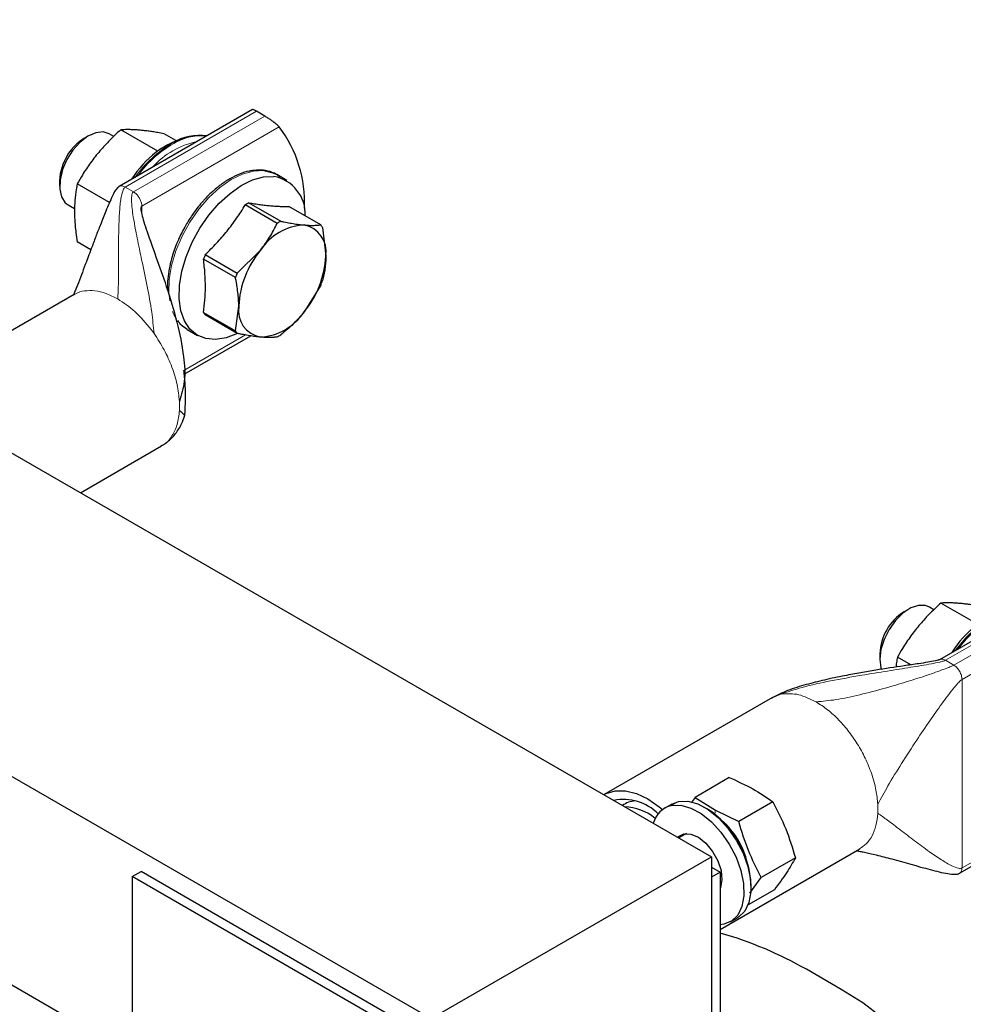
# Model space of a CAD drawing. Header units: millimetres. Extents: x 5 to 418, y 2 to 292.
# Tile 36 of 43: x 356 to 379, y 109 to 133. Entities that reach past the tile are written whole.
import ezdxf

# ---------------------------------------------------------------- set-up
doc = ezdxf.new("R2010")
doc.units = ezdxf.units.MM

msp = doc.modelspace()

# ---------------------------------------------------------------- linework, layer by layer
at = {"color": 7, "linetype": 'Continuous', "lineweight": 25}
for p, q in [((337.6207, 133.3275), (372.9761, 112.9173)), ((361.7902, 131.135), (358.5453, 129.2618)), ((362.0897, 130.977), (361.887, 131.094)), ((359.4855, 130.1199), (358.58, 130.6427)), ((357.7977, 130.4964), (357.6799, 130.4284)), ((358.4093, 130.4816), (358.2978, 130.546)), ((359.9233, 130.3847), (359.6406, 130.5479)), ((330.7901, 129.3843), (366.1454, 108.9741)), ((357.0907, 129.4078), (357.0907, 129.2718)), ((362.6307, 129.4072), (362.3825, 129.5505)), ((358.3078, 128.8681), (357.5193, 129.3233)), ((357.2978, 128.8139), (357.4551, 128.7232)), ((362.3922, 128.3622), (361.6137, 128.8116)), ((361.7013, 128.8622), (362.4798, 128.4128)), ((363.4528, 128.3258), (362.6743, 128.7752)), ((363.4966, 128.2634), (363.5772, 127.5682)), ((357.8505, 127.7178), (357.5193, 127.909)), ((361.4191, 127.1517), (361.9862, 127.7104)), ((361.3753, 127.0388), (360.5968, 127.4882)), ((360.6406, 127.6012), (361.4191, 127.1517)), ((363.4528, 126.8531), (363.0469, 126.2013)), ((357.4451, 126.6264), (353.3411, 124.2573)), ((361.3753, 125.7414), (361.4559, 126.3436)), ((360.5968, 126.1908), (361.3753, 125.7414)), ((361.4191, 125.679), (360.6406, 126.1285)), ((360.1285, 124.6853), (361.7465, 125.6194)), ((360.2026, 125.7745), (360.4508, 125.6312)), ((329.3617, 125.1305), (361.6058, 106.5164)), ((357.5972, 121.7953), (359.5749, 122.937)), ((359.5672, 122.9447), (359.5903, 122.9556)), ((381.7758, 119.5975), (378.5302, 117.7239)), ((379.4712, 118.5825), (378.5656, 119.1052)), ((377.7833, 118.959), (377.6655, 118.8909)), ((378.395, 118.9441), (378.2834, 119.0085)), ((377.0764, 117.8703), (377.0764, 117.7343)), ((377.8299, 117.5982), (377.505, 117.7858)), ((374.4609, 116.8034), (370.3569, 114.4342)), ((374.4632, 116.7926), (374.4396, 116.7814)), ((373.4091, 114.8495), (372.5767, 114.3689)), ((372.0064, 114.2044), (372.1715, 114.2666)), ((372.5767, 114.3689), (372.4822, 114.237)), ((372.5767, 114.3689), (373.0692, 114.0528)), ((372.0064, 114.2044), (371.8367, 114.1064)), ((372.8631, 114.0924), (372.8066, 114.125)), ((373.0692, 114.0528), (373.638, 113.7806)), ((374.4704, 114.2611), (373.638, 113.7806)), ((379.0203, 112.5163), (381.7322, 114.0819)), ((372.3648, 113.4875), (372.1766, 113.3788)), ((372.3349, 113.4702), (372.3454, 113.4866)), ((373.1882, 111.1498), (376.5907, 113.114)), ((366.1454, 108.9741), (372.9761, 112.9173)), ((372.9761, 112.9173), (372.9761, 104.7519)), ((375.0192, 112.8951), (374.1868, 112.4146)), ((372.9761, 112.6641), (373.1882, 112.5417)), ((358.8622, 112.4355), (359.0744, 112.558)), ((365.9333, 108.3535), (358.8622, 112.4355)), ((358.8622, 112.4355), (358.8622, 108.1002)), ((366.1454, 108.476), (359.0744, 112.558)), ((373.1882, 112.5417), (372.9761, 112.4192)), ((372.9761, 112.4192), (372.9761, 104.2701)), ((373.1882, 112.5417), (373.1882, 104.3926)), ((373.911, 112.0296), (374.1868, 112.4146)), ((374.5068, 112.1175), (373.8652, 111.7471)), ((373.9377, 112.1656), (373.9377, 112.2309)), ((373.4366, 111.335), (373.6063, 111.433)), ((373.2716, 111.2728), (373.1882, 111.2616)), ((376.1368, 109.687), (375.2883, 110.1769))]:
    msp.add_line(p, q, dxfattribs=at)
at = {"color": 7, "linetype": 'Continuous', "lineweight": 18}
for p, q in [((358.6888, 129.2477), (361.887, 131.094)), ((362.0897, 130.977), (358.8915, 129.1307)), ((359.0942, 128.7796), (362.4412, 130.7118)), ((358.6888, 129.2477), (358.8915, 129.1307)), ((358.8915, 129.1307), (358.9575, 129.0798)), ((359.0942, 128.7796), (359.0942, 128.5749)), ((359.3925, 125.6762), (359.3178, 125.7782)), ((361.6165, 125.6413), (360.1211, 124.778)), ((378.6744, 117.7102), (381.8727, 119.5565)), ((382.0754, 119.4395), (378.8771, 117.5932)), ((379.0798, 117.2421), (382.4269, 119.1743)), ((378.6084, 117.7355), (378.6744, 117.7102)), ((378.6744, 117.7102), (378.8771, 117.5932)), ((379.0798, 117.2421), (379.0798, 112.6477)), ((374.6378, 116.8753), (374.4632, 116.7926)), ((374.7125, 116.8909), (374.6378, 116.8753)), ((372.0018, 114.1686), (372.1715, 114.2666)), ((373.0525, 113.9636), (373.0692, 114.0528)), ((381.6021, 114.1038), (379.0798, 112.6477))]:
    msp.add_line(p, q, dxfattribs=at)
at = {"color": 7, "linetype": 'Continuous', "lineweight": 25, "flags": 128}
for points in [[(358.2978, 130.546), (358.1514, 130.5912), (357.973, 130.5722), (357.7817, 130.487), (357.5916, 130.342), (357.4167, 130.1478), (357.2702, 129.919), (357.1627, 129.6724), (357.1024, 129.4264), (357.0936, 129.1992), (357.1371, 129.0077), (357.2295, 128.866), (357.2978, 128.8139)], [(357.1696, 129.7936), (357.1055, 129.5678), (357.0907, 129.4078)], [(362.0633, 129.649), (362.2893, 129.5958), (362.3825, 129.5505)], [(361.4298, 125.6797), (361.4256, 125.6776), (361.1529, 125.5725), (360.8928, 125.53), (360.6534, 125.5514), (360.4426, 125.636), (360.2671, 125.7812), (360.1325, 125.9822), (360.0432, 126.2327), (360.002, 126.5245), (360.0103, 126.8482), (360.0677, 127.1935), (360.1725, 127.5493), (360.3213, 127.9041), (360.5093, 128.2466), (360.7304, 128.5657), (360.9776, 128.8511), (361.2428, 129.0937), (361.5177, 129.2858), (361.7933, 129.421), (362.0607, 129.4951), (362.3115, 129.5057), (362.3115, 129.5057)], [(360.2026, 125.7745), (360.1944, 125.7793), (360.0875, 125.8568)], [(378.2834, 119.0085), (378.1912, 119.045), (378.0203, 119.0486), (377.8317, 118.985), (377.6396, 118.8589), (377.4581, 118.6797), (377.3008, 118.4606), (377.1793, 118.218), (377.1026, 117.9697), (377.0764, 117.7343)], [(380.6633, 118.9553), (380.4996, 118.9743), (380.2439, 118.9477), (379.9736, 118.858), (379.6974, 118.708), (379.4241, 118.5027), (379.1626, 118.2486), (378.9212, 117.9539), (378.9158, 117.9465)], [(378.98, 117.9835), (379.1882, 118.2338), (379.4498, 118.4879), (379.723, 118.6932), (379.9993, 118.8432), (380.2696, 118.9329), (380.5253, 118.9595), (380.6504, 118.9479)], [(377.0764, 117.7343), (377.1026, 117.5291), (377.1171, 117.4846)], [(370.3569, 114.4342), (370.4072, 114.4606), (370.629, 114.526), (370.8778, 114.5254), (371.1451, 114.4589), (371.4219, 114.3288), (371.6986, 114.1394), (371.7822, 114.0703)], [(372.1715, 114.2666), (372.3958, 114.2731), (372.6406, 114.2067), (372.8938, 114.0707), (373.1426, 113.872), (373.3746, 113.6204), (373.578, 113.3286), (373.7428, 113.0113), (373.8606, 112.6842), (373.9255, 112.364), (373.9344, 112.0665), (373.8866, 111.8068), (373.7847, 111.5977), (373.6337, 111.45), (373.6063, 111.433)], [(372.0018, 114.1686), (372.2261, 114.1751), (372.4709, 114.1088), (372.7241, 113.9728), (372.9729, 113.774), (373.2049, 113.5224), (373.4083, 113.2306), (373.5731, 112.9133), (373.6909, 112.5863), (373.7558, 112.266), (373.7647, 111.9685), (373.7169, 111.7088), (373.615, 111.4998), (373.464, 111.352), (373.2716, 111.2728)], [(372.1496, 113.3944), (372.1677, 113.4124), (372.3033, 113.4808)], [(372.3033, 113.4808), (372.4716, 113.4749), (372.656, 113.3951), (372.8385, 113.2493), (373.0012, 113.0518), (373.1283, 112.8218), (373.2072, 112.582), (373.2303, 112.3557), (373.1953, 112.1652), (373.1882, 112.1477)], [(376.1368, 102.8292), (376.6596, 103.1602), (377.1271, 103.5176), (377.5356, 103.8984), (377.8814, 104.2994), (378.1617, 104.7171), (378.374, 105.1479), (378.5166, 105.5881), (378.5882, 106.0341), (378.5882, 106.4821), (378.5166, 106.928), (378.374, 107.3683), (378.1617, 107.7991), (377.8814, 108.2168), (377.5356, 108.6177), (377.1271, 108.9986), (376.6596, 109.356), (376.1368, 109.687)]]:
    msp.add_lwpolyline(points, dxfattribs=at)
at = {"color": 7, "linetype": 'Continuous', "lineweight": 18, "flags": 128}
for points in [[(359.7744, 126.4774), (359.7538, 126.6677), (359.7621, 126.9915), (359.8195, 127.3368), (359.9243, 127.6926), (360.0731, 128.0474), (360.2611, 128.3899), (360.4822, 128.7089), (360.7294, 128.9944), (360.9947, 129.237), (361.2695, 129.429), (361.5451, 129.5643), (361.8125, 129.6384), (362.0633, 129.649)], [(359.9398, 126.0281), (359.8843, 126.1255), (359.8443, 126.2168)], [(360.0875, 125.8568), (360.0189, 125.9245), (359.9686, 125.9864)]]:
    msp.add_lwpolyline(points, dxfattribs=at)
at = {"color": 7, "linetype": 'Continuous', "lineweight": 25}
for centre, radius, start, end in [((360.0492, 128.887), 3.0086, 357.06467, 37.33906), ((358.3534, 129.3645), 1.2592, 122.34029, 160.07619), ((360.8396, 128.2297), 2.3296, 104.73875, 148.82166), ((360.4967, 129.2406), 1.2652, 81.77683, 121.00201), ((360.5116, 129.3261), 1.1693, 82.4736, 119.16138), ((362.1409, 128.5836), 0.9378, 357.47599, 79.51739), ((362.4569, 127.4521), 1.5999, 118.18528, 121.80934), ((363.1288, 126.9561), 1.3691, 93.42954, 146.56509), ((363.2354, 127.0026), 1.5999, 118.18528, 121.80934), ((362.9261, 127.6742), 0.6597, 350.74812, 79.45322), ((362.9162, 127.9021), 0.6837, 31.90636, 38.29498), ((363.7558, 126.2376), 2.3023, 140.22793, 177.36071), ((363.1768, 126.5522), 2.7446, 157.52994, 160.0587), ((361.2773, 127.6742), 2.3023, 320.22793, 357.36071), ((363.9553, 126.1028), 2.7446, 157.52994, 160.0587), ((360.9166, 127.902), 2.7446, 337.52994, 340.0587), ((362.107, 126.2375), 0.6597, 170.74812, 259.45322), ((361.1772, 126.5521), 0.6837, 211.90636, 218.29498), ((361.9043, 126.9557), 1.3691, 273.42954, 326.56509), ((361.9557, 126.1027), 0.6837, 211.90636, 218.29498), ((361.6365, 127.0022), 1.5999, 298.18528, 301.80934), ((378.3284, 117.8279), 1.2527, 121.94597, 178.05941), ((380.8253, 116.6922), 2.3296, 104.73875, 148.82166), ((370.8279, 113.1051), 1.2119, 45.42946, 101.23956), ((371.1493, 113.6974), 0.5841, 93.14417, 125.98651), ((370.8052, 112.8813), 1.2607, 50.55657, 87.6704), ((372.1357, 113.5867), 0.5971, 102.95842, 165.49829), ((371.6162, 112.1316), 2.3237, 2.44813, 57.54649), ((371.9841, 112.344), 1.9138, 13.24024, 46.75439), ((371.7023, 112.1813), 2.2214, 21.50103, 38.49359), ((370.4298, 101.5719), 9.8818, 60.55019, 73.79118)]:
    msp.add_arc(centre, radius, start, end, dxfattribs=at)
at = {"color": 7, "linetype": 'Continuous', "lineweight": 18}
for centre, radius, start, end in [((361.2187, 127.9265), 2.7369, 117.81006, 144.36475), ((360.8407, 128.415), 1.9833, 101.5176, 138.47702), ((361.3285, 127.7933), 2.9343, 120.36807, 144.81912), ((358.006, 123.9124), 2.0074, 356.88145, 3.11855), ((375.0218, 114.0894), 2.0074, 356.88145, 3.11855)]:
    msp.add_arc(centre, radius, start, end, dxfattribs=at)
at = {"color": 7, "linetype": 'Continuous', "lineweight": 25}
for points, knots in [([(361.887, 131.094), (361.869, 131.104), (361.8332, 131.1238), (361.8011, 131.1367), (361.7942, 131.1346), (361.7909, 131.1336)], [0, 0, 0, 0, 0.3462441, 0.6912551, 1, 1, 1, 1]), ([(362.4412, 130.7118), (362.4307, 130.7229), (362.4095, 130.7454), (362.3673, 130.783), (362.3185, 130.8227), (362.2705, 130.8587), (362.2253, 130.8906), (362.1859, 130.9173), (362.1461, 130.943), (362.1138, 130.9629), (362.0959, 130.9734), (362.0897, 130.977)], [0, 0, 0, 0, 0.1426342, 0.2896798, 0.4274878, 0.5702917, 0.6633911, 0.7589044, 0.8521434, 0.9490961, 1, 1, 1, 1]), ([(358.58, 130.6427), (358.5354, 130.6019), (358.4016, 130.4795), (358.2317, 130.3079), (358.071, 130.1277), (357.9554, 129.9869), (357.8452, 129.8409), (357.7415, 129.691), (357.6312, 129.5188), (357.5604, 129.395), (357.5193, 129.3233)], [0, 0, 0, 0, 0.1043667, 0.3134641, 0.4185227, 0.5258403, 0.6334232, 0.7417563, 0.8503081, 1, 1, 1, 1]), ([(359.6406, 130.5479), (359.5863, 130.5575), (359.491, 130.5743), (359.3601, 130.5949), (359.2455, 130.6111), (359.1352, 130.6245), (359.0291, 130.635), (358.9277, 130.6423), (358.8311, 130.6466), (358.7399, 130.6478), (358.6561, 130.6465), (358.6045, 130.6439), (358.58, 130.6427)], [0, 0, 0, 0, 0.1273299, 0.2233921, 0.3195858, 0.4162453, 0.5130905, 0.6118713, 0.7108508, 0.8103623, 0.9100196, 1, 1, 1, 1]), ([(361.7384, 129.6393), (361.729, 129.6383), (361.6438, 129.6296), (361.4764, 129.5686), (361.2437, 129.4584), (361.0184, 129.3094), (360.8056, 129.131), (360.6631, 128.9931), (360.5943, 128.9119), (360.5886, 128.9051)], [0, 0, 0, 0, 0.0248335, 0.2256884, 0.4229278, 0.6153231, 0.79952, 0.9832198, 1, 1, 1, 1]), ([(362.464, 129.4882), (362.4347, 129.5118), (362.3462, 129.5833), (362.1683, 129.6437), (361.9536, 129.6725), (361.8068, 129.6498), (361.7384, 129.6393)], [0, 0, 0, 0, 0.1520361, 0.4596969, 0.7481499, 1, 1, 1, 1]), ([(357.5193, 129.3233), (357.5113, 129.2792), (357.4871, 129.1469), (357.4652, 128.9621), (357.4545, 128.7686), (357.4528, 128.6176), (357.4577, 128.4613), (357.4691, 128.3011), (357.4884, 128.1173), (357.508, 127.9854), (357.5193, 127.909)], [0, 0, 0, 0, 0.1043667, 0.3134641, 0.4185227, 0.5258403, 0.6334232, 0.7417563, 0.8503081, 1, 1, 1, 1]), ([(358.5452, 129.2617), (358.5302, 129.2502), (358.4541, 129.1919), (358.3518, 128.9747), (358.2216, 128.678), (358.091, 128.3457), (358.0089, 128.1363), (357.972, 128.0388), (357.9706, 128.0352)], [0, 0, 0, 0, 0.0416719, 0.2114319, 0.505879, 0.7704231, 0.991488, 1, 1, 1, 1]), ([(360.5886, 128.9051), (360.5478, 128.8582), (360.4606, 128.7581), (360.3145, 128.5629), (360.2195, 128.4077), (360.1626, 128.3148)], [0, 0, 0, 0, 0.2609031, 0.5576167, 1, 1, 1, 1]), ([(359.0942, 128.7796), (359.0903, 128.7764), (359.0818, 128.7694), (359.0739, 128.748), (359.069, 128.6884), (359.0929, 128.5685), (359.146, 128.3821), (359.2622, 128.0374), (359.4519, 127.5177), (359.7068, 126.79), (359.9551, 125.9823), (360.1111, 125.2108), (360.1684, 124.5461), (360.0594, 124.1841), (360.0104, 124.0216)], [0, 0, 0, 0, 0.0034633, 0.0076788, 0.0163022, 0.0458253, 0.0885627, 0.1428318, 0.2782157, 0.4361215, 0.6202175, 0.7917782, 0.9065179, 1, 1, 1, 1]), ([(360.6406, 127.6012), (360.7335, 127.6928), (360.9199, 127.8767), (361.1759, 128.1725), (361.3692, 128.4321), (361.5125, 128.6469), (361.5798, 128.7565), (361.6137, 128.8116)], [0, 0, 0, 0, 0.2472414, 0.4960187, 0.7468409, 0.8728708, 1, 1, 1, 1]), ([(361.7013, 128.8622), (361.7484, 128.8546), (361.8427, 128.8393), (361.9791, 128.8198), (362.1108, 128.8033), (362.2363, 128.7906), (362.3552, 128.7815), (362.4674, 128.7761), (362.5742, 128.7738), (362.6409, 128.7747), (362.6743, 128.7752)], [0, 0, 0, 0, 0.1245488, 0.2492466, 0.3745041, 0.5, 0.6244574, 0.7491579, 0.874495, 1, 1, 1, 1]), ([(360.1626, 128.3148), (360.1027, 128.2037), (360.0187, 128.0479), (359.9256, 127.8279), (359.8895, 127.722), (359.8692, 127.6625)], [0, 0, 0, 0, 0.5212508, 0.7311759, 1, 1, 1, 1]), ([(361.9862, 127.7104), (362.0258, 127.7615), (362.1051, 127.864), (362.2104, 128.0255), (362.3071, 128.1916), (362.3638, 128.3053), (362.3922, 128.3622)], [0, 0, 0, 0, 0.2469561, 0.4952833, 0.7471831, 1, 1, 1, 1]), ([(362.4798, 128.4128), (362.5055, 128.4076), (362.5826, 128.3919), (362.7074, 128.3687), (362.8504, 128.3456), (362.9629, 128.3308), (363.0258, 128.3248), (363.0469, 128.3228)], [0, 0, 0, 0, 0.1239874, 0.3725204, 0.6221783, 0.8735947, 1, 1, 1, 1]), ([(363.0469, 128.3228), (363.0865, 128.3197), (363.1659, 128.3136), (363.2713, 128.3123), (363.3513, 128.3156), (363.4108, 128.3206), (363.4388, 128.3241), (363.4528, 128.3258)], [0, 0, 0, 0, 0.2471218, 0.4960173, 0.7472812, 0.8735361, 1, 1, 1, 1]), ([(357.9706, 128.0352), (357.9339, 127.9387), (357.847, 127.7104), (357.731, 127.3963), (357.6186, 127.0946), (357.5384, 126.8874), (357.4807, 126.747), (357.4463, 126.6666), (357.4299, 126.6278), (357.436, 126.6285), (357.4381, 126.6287)], [0, 0, 0, 0, 0.1572227, 0.3719114, 0.5160858, 0.673462, 0.7562899, 0.8451094, 0.9472812, 1, 1, 1, 1]), ([(359.8692, 127.6625), (359.863, 127.6455), (359.8285, 127.5503), (359.7832, 127.3722), (359.7375, 127.1307), (359.7158, 126.9047), (359.7218, 126.7678), (359.7245, 126.7067)], [0, 0, 0, 0, 0.0511491, 0.2867411, 0.5362216, 0.7930544, 1, 1, 1, 1]), ([(360.5968, 126.1908), (360.6099, 126.2897), (360.6363, 126.4881), (360.6487, 126.8057), (360.6382, 127.0836), (360.6181, 127.3128), (360.6039, 127.4297), (360.5968, 127.4882)], [0, 0, 0, 0, 0.2476057, 0.4964648, 0.7468409, 0.8733339, 1, 1, 1, 1]), ([(363.5772, 127.5682), (363.5762, 127.5146), (363.5741, 127.4072), (363.5575, 127.254), (363.5361, 127.1312), (363.5149, 127.0358), (363.5027, 126.9893), (363.4966, 126.966)], [0, 0, 0, 0, 0.2471218, 0.4960173, 0.7472812, 0.8735361, 1, 1, 1, 1]), ([(361.4559, 126.3436), (361.4549, 126.3983), (361.4528, 126.5082), (361.4361, 126.6806), (361.4148, 126.828), (361.3936, 126.9479), (361.3814, 127.0085), (361.3753, 127.0388)], [0, 0, 0, 0, 0.2471218, 0.4960173, 0.7472812, 0.8735361, 1, 1, 1, 1]), ([(363.0469, 126.2013), (363.0053, 126.1514), (362.9218, 126.0514), (362.783, 125.9092), (362.636, 125.7721), (362.5319, 125.6858), (362.4798, 125.6426)], [0, 0, 0, 0, 0.2469561, 0.4952833, 0.7471831, 1, 1, 1, 1]), ([(359.9607, 125.996), (359.9862, 125.9587), (360.0203, 125.9092), (360.0672, 125.8764), (360.0788, 125.8683)], [0, 0, 0, 0, 0.7510821, 1, 1, 1, 1]), ([(361.9862, 125.589), (361.9446, 125.5932), (361.861, 125.6017), (361.7222, 125.6223), (361.5996, 125.6436), (361.4976, 125.6631), (361.4453, 125.6737), (361.4191, 125.679)], [0, 0, 0, 0, 0.2471218, 0.4960173, 0.7472812, 0.8735361, 1, 1, 1, 1]), ([(362.3922, 125.592), (362.3784, 125.5903), (362.3372, 125.5853), (362.2619, 125.58), (362.1612, 125.5786), (362.0679, 125.5823), (362.0067, 125.5873), (361.9862, 125.589)], [0, 0, 0, 0, 0.1239874, 0.3725204, 0.6221783, 0.8735947, 1, 1, 1, 1]), ([(360.1356, 123.6613), (360.1377, 123.6728), (360.143, 123.7005), (360.1523, 123.8201), (360.1598, 124.0668), (360.1575, 124.4116), (360.1317, 124.6659), (360.1204, 124.7776)], [0, 0, 0, 0, 0.0417652, 0.1009918, 0.3567644, 0.7173328, 1, 1, 1, 1]), ([(359.5942, 122.9483), (359.617, 122.9623), (359.6633, 122.9908), (359.7477, 123.0591), (359.835, 123.1426), (359.9567, 123.2794), (360.0672, 123.4637), (360.1143, 123.5997), (360.1357, 123.6615)], [0, 0, 0, 0, 0.09256906, 0.18822254, 0.29827078, 0.42974182, 0.74096074, 1, 1, 1, 1]), ([(360.0104, 123.8032), (360.0565, 123.7638), (360.1414, 123.6911), (360.1312, 123.6747), (360.1265, 123.6672)], [0, 0, 0, 0, 0.5426469, 1, 1, 1, 1]), ([(378.5656, 119.1052), (378.5211, 119.0645), (378.3873, 118.942), (378.2173, 118.7704), (378.0567, 118.5902), (377.941, 118.4494), (377.8309, 118.3034), (377.7272, 118.1535), (377.6169, 117.9813), (377.546, 117.8575), (377.505, 117.7858)], [0, 0, 0, 0, 0.10436672, 0.31346414, 0.41852274, 0.52584026, 0.63342318, 0.74175631, 0.85030811, 1, 1, 1, 1]), ([(379.6263, 119.0104), (379.5878, 119.0172), (379.5083, 119.0314), (379.3912, 119.0505), (379.275, 119.0677), (379.1629, 119.0822), (379.0547, 119.0939), (378.9513, 119.1025), (378.8525, 119.1079), (378.7592, 119.1102), (378.6625, 119.1098), (378.6005, 119.1069), (378.5656, 119.1052)], [0, 0, 0, 0, 0.0899804, 0.1860887, 0.2823171, 0.3789798, 0.4758209, 0.5745607, 0.6735044, 0.7730079, 0.87267, 1, 1, 1, 1]), ([(378.5304, 117.7241), (378.5283, 117.7229), (378.5239, 117.7206), (378.5117, 117.7157), (378.4818, 117.7064), (378.3893, 117.6854), (378.2311, 117.6587), (377.9768, 117.6196), (377.5543, 117.5578), (377.0857, 117.487), (376.6027, 117.4058), (376.1851, 117.3285), (375.7422, 117.236), (375.2787, 117.1178), (374.8415, 116.9891), (374.5659, 116.8529), (374.4353, 116.7884)], [0, 0, 0, 0, 0.00241067, 0.0049115, 0.01045865, 0.02452322, 0.06785616, 0.1206967, 0.20538457, 0.37358462, 0.46319023, 0.55818934, 0.67834721, 0.78729705, 0.89921964, 1, 1, 1, 1]), ([(377.505, 117.7858), (377.4966, 117.742), (377.4815, 117.6636), (377.4727, 117.5804), (377.4689, 117.5436)], [0, 0, 0, 0, 0.5580546, 1, 1, 1, 1]), ([(373.4091, 114.8495), (373.6054, 114.7622), (373.9972, 114.5881), (374.3128, 114.37), (374.4704, 114.2611)], [0, 0, 0, 0, 0.50087292, 1, 1, 1, 1]), ([(374.4704, 114.2611), (374.5809, 114.0445), (374.8019, 113.6111), (374.9468, 113.1338), (375.0192, 112.8951)], [0, 0, 0, 0, 0.4999949, 1, 1, 1, 1]), ([(374.1868, 112.4146), (374.0763, 112.6313), (373.8552, 113.0646), (373.7104, 113.5419), (373.638, 113.7806)], [0, 0, 0, 0, 0.4999949, 1, 1, 1, 1]), ([(376.5243, 113.0735), (376.523, 113.0712), (376.5199, 113.0659), (376.5822, 113.0552), (376.7287, 113.0263), (377.0095, 112.9627), (377.5497, 112.8204), (378.1292, 112.6488), (378.6456, 112.5189), (378.8672, 112.4896), (378.965, 112.4931), (379.0032, 112.5092), (379.0207, 112.5166)], [0, 0, 0, 0, 0.0539768, 0.1229307, 0.1817074, 0.2917056, 0.4275192, 0.7567413, 0.90487, 0.960125, 0.9817335, 1, 1, 1, 1]), ([(375.0192, 112.8951), (374.9529, 112.7765), (374.8202, 112.5393), (374.6113, 112.2581), (374.5068, 112.1175)], [0, 0, 0, 0, 0.4999949, 1, 1, 1, 1])]:
    msp.add_open_spline(points, degree=3, knots=knots, dxfattribs=at)
at = {"color": 7, "linetype": 'Continuous', "lineweight": 18}
for points, knots in [([(358.5073, 126.5194), (358.5125, 126.6183), (358.5243, 126.8393), (358.5238, 127.2646), (358.5246, 127.7414), (358.5299, 128.2117), (358.5467, 128.6253), (358.5752, 128.938), (358.6148, 129.1287), (358.655, 129.2186), (358.6787, 129.239), (358.6888, 129.2477)], [0, 0, 0, 0, 0.1303521, 0.2913201, 0.4676123, 0.6426499, 0.7822057, 0.8962355, 0.9669328, 0.9859008, 1, 1, 1, 1]), ([(358.5453, 129.2617), (358.5453, 129.2617), (358.56, 129.2787), (358.6109, 129.2806), (358.6628, 129.2587), (358.6888, 129.2477)], [0, 0, 0, 0, 0.0018321, 0.500916, 1, 1, 1, 1]), ([(358.8915, 129.1307), (358.8852, 129.1256), (358.8709, 129.114), (358.8558, 129.0798), (358.84, 129.0019), (358.8441, 128.796), (358.8938, 128.4534), (358.9829, 127.9856), (359.0981, 127.4369), (359.2212, 126.8378), (359.3374, 126.2461), (359.3756, 125.8518), (359.3925, 125.6762)], [0, 0, 0, 0, 0.0070991, 0.0161411, 0.0348424, 0.0819148, 0.2037604, 0.3426684, 0.4976105, 0.686255, 0.8602833, 1, 1, 1, 1]), ([(358.5073, 126.5194), (358.4127, 126.568), (358.2235, 126.6651), (357.9489, 126.7291), (357.6977, 126.7225), (357.5273, 126.6832), (357.4554, 126.6282), (357.4451, 126.6204)], [0, 0, 0, 0, 0.2400406, 0.4800813, 0.7201219, 0.9601625, 1, 1, 1, 1]), ([(359.5903, 122.9556), (359.6061, 122.9626), (359.7047, 123.006), (359.8341, 123.1729), (359.9693, 123.4459), (359.9967, 123.6841), (360.0104, 123.8032)], [0, 0, 0, 0, 0.0599404, 0.3732936, 0.6866468, 1, 1, 1, 1]), ([(378.6744, 117.7102), (378.6663, 117.7062), (378.6477, 117.6971), (378.5997, 117.6819), (378.4952, 117.6552), (378.2317, 117.6038), (377.8077, 117.5347), (377.2409, 117.4455), (376.5885, 117.34), (375.8946, 117.2125), (375.2245, 117.0747), (374.8186, 116.9367), (374.6378, 116.8753)], [0, 0, 0, 0, 0.0070991, 0.0161411, 0.0348424, 0.0819148, 0.2037604, 0.3426684, 0.4976105, 0.686255, 0.8602833, 1, 1, 1, 1]), ([(378.5326, 117.7213), (378.5392, 117.7261), (378.5597, 117.7409), (378.5887, 117.7377), (378.6084, 117.7355)], [0, 0, 0, 0, 0.3189012, 1, 1, 1, 1]), ([(378.8771, 117.5932), (378.8676, 117.5881), (378.8459, 117.5765), (378.8034, 117.5575), (378.7178, 117.5216), (378.5076, 117.4416), (378.1627, 117.3223), (377.703, 117.1754), (377.1738, 117.0192), (376.6042, 116.8718), (376.0443, 116.7449), (375.684, 116.7113), (375.5231, 116.6964)], [0, 0, 0, 0, 0.0104671, 0.023728, 0.0399997, 0.0899986, 0.2145276, 0.3535562, 0.5069635, 0.6923344, 0.8625907, 1, 1, 1, 1]), ([(379.0798, 117.2421), (379.0709, 117.236), (379.0505, 117.222), (379.0165, 117.1894), (378.9511, 117.1208), (378.802, 116.9411), (378.5733, 116.635), (378.2802, 116.2189), (377.9527, 115.7339), (377.6133, 115.207), (377.2915, 114.6878), (377.1082, 114.3497), (377.0262, 114.1986)], [0, 0, 0, 0, 0.0099752, 0.0227376, 0.0385251, 0.0874751, 0.2105611, 0.3489151, 0.5023605, 0.6887822, 0.8609651, 1, 1, 1, 1]), ([(376.5852, 113.1169), (376.6396, 113.1517), (376.7593, 113.2282), (376.8927, 113.4224), (376.9931, 113.673), (377.0152, 113.8778), (377.0262, 113.9802)], [0, 0, 0, 0, 0.2175353, 0.4783568, 0.7391784, 1, 1, 1, 1]), ([(377.0262, 113.9802), (377.1038, 113.926), (377.2771, 113.805), (377.5813, 113.5696), (377.9217, 113.3096), (378.2573, 113.0605), (378.5584, 112.8537), (378.7946, 112.7122), (378.9519, 112.6457), (379.0391, 112.6332), (379.0677, 112.6434), (379.0798, 112.6477)], [0, 0, 0, 0, 0.1318723, 0.2947166, 0.4721293, 0.6472961, 0.7861969, 0.8989828, 0.9682171, 0.9865443, 1, 1, 1, 1]), ([(379.0798, 112.6477), (379.0771, 112.6183), (379.0715, 112.5596), (379.0376, 112.5309), (379.0206, 112.5166)], [0, 0, 0, 0, 0.500874, 1, 1, 1, 1])]:
    msp.add_open_spline(points, degree=3, knots=knots, dxfattribs=at)
for points in [[(358.9575, 129.0798), (358.9767, 129.0588), (359.015, 129.0168), (359.0588, 128.9378), (359.0885, 128.8554), (359.0923, 128.8048), (359.0942, 128.7796)], [(359.3178, 125.7782), (359.1912, 125.9303), (358.9379, 126.2345), (358.6508, 126.4244), (358.5073, 126.5194)], [(360.0104, 124.0216), (359.9965, 124.1564), (359.9687, 124.4261), (359.8364, 124.8566), (359.6483, 125.284), (359.4778, 125.5454), (359.3925, 125.6762)], [(378.8771, 117.5932), (378.9037, 117.5743), (378.9568, 117.5366), (379.0238, 117.4438), (379.0707, 117.3394), (379.0768, 117.2745), (379.0798, 117.2421)], [(375.5231, 116.6964), (375.3795, 116.7671), (375.0924, 116.9087), (374.8392, 116.8969), (374.7125, 116.8909)], [(377.0262, 114.1986), (377.0151, 114.3137), (376.993, 114.5439), (376.8933, 114.911), (376.749, 115.2778), (376.5602, 115.6337), (376.3349, 115.9659), (376.0808, 116.2611), (375.807, 116.5146), (375.6177, 116.6358), (375.5231, 116.6964)]]:
    msp.add_open_spline(points, degree=3, dxfattribs=at)

doc.saveas('drawing.dxf')
